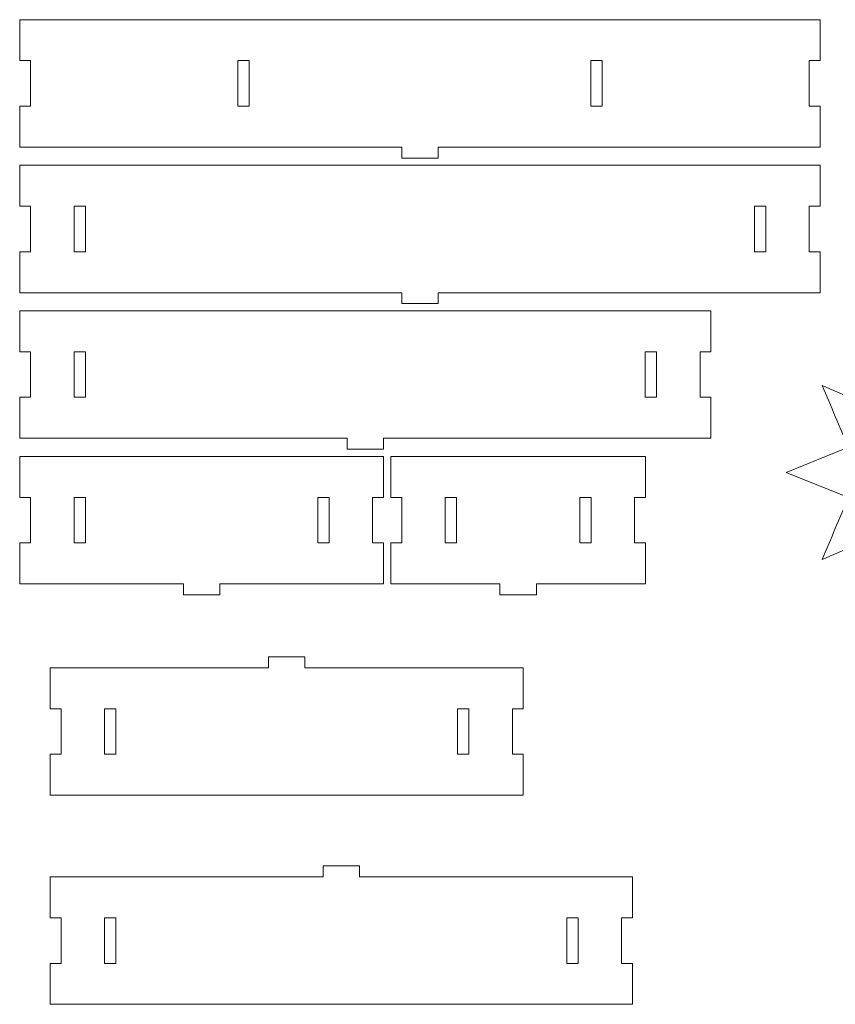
# Model space of a CAD drawing. Header units: millimetres. Extents: x -811 to 1340, y -192 to 870.
# Tile 3 of 256: x -105 to 343, y 323 to 864. Entities that reach past the tile are written whole.
import ezdxf

# ---------------------------------------------------------------- set-up
doc = ezdxf.new("R2010")
doc.units = ezdxf.units.MM
doc.header["$MEASUREMENT"] = 0
doc.layers.add('layer 1', color=7, linetype='Continuous')

msp = doc.modelspace()

# ---------------------------------------------------------------- linework, layer by layer
at = {"layer": 'layer 1', "color": 250, "lineweight": 9}
for points in [[(-105.4008, 863.705), (-105.4008, 863.705), (-105.4008, 841.205), (-105.4008, 841.205), (-105.4008, 841.205), (-105.4008, 841.205), (-99.4008, 841.205), (-99.4008, 841.205), (-99.4008, 841.205), (-99.4008, 841.205), (-99.4008, 816.205), (-99.4008, 816.205), (-99.4008, 816.205), (-99.4008, 816.205), (-105.4008, 816.205), (-105.4008, 816.205), (-105.4008, 816.205), (-105.4008, 816.205), (-105.4008, 793.705), (-105.4008, 793.705), (-105.4008, 793.705), (-105.4008, 793.705), (104.5992, 793.705), (104.5992, 793.705), (104.5992, 793.705), (104.5992, 793.705), (104.5992, 787.705), (104.5992, 787.705), (104.5992, 787.705), (104.5992, 787.705), (124.5992, 787.705), (124.5992, 787.705), (124.5992, 787.705), (124.5992, 787.705), (124.5992, 793.705), (124.5992, 793.705), (124.5992, 793.705), (124.5992, 793.705), (334.5992, 793.705), (334.5992, 793.705), (334.5992, 793.705), (334.5992, 793.705), (334.5992, 816.205), (334.5992, 816.205), (334.5992, 816.205), (334.5992, 816.205), (328.5992, 816.205), (328.5992, 816.205), (328.5992, 816.205), (328.5992, 816.205), (328.5992, 841.205), (328.5992, 841.205), (328.5992, 841.205), (328.5992, 841.205), (334.5992, 841.205), (334.5992, 841.205), (334.5992, 841.205), (334.5992, 841.205), (334.5992, 863.705), (334.5992, 863.705), (334.5992, 863.705), (334.5992, 863.705), (-105.4008, 863.705), (-105.4008, 863.705)], [(334.5992, 713.705), (334.5992, 713.705), (124.5992, 713.705), (124.5992, 713.705), (124.5992, 713.705), (124.5992, 713.705), (124.5992, 707.705), (124.5992, 707.705), (124.5992, 707.705), (124.5992, 707.705), (104.5992, 707.705), (104.5992, 707.705), (104.5992, 707.705), (104.5992, 707.705), (104.5992, 713.705), (104.5992, 713.705), (104.5992, 713.705), (104.5992, 713.705), (-105.4008, 713.705), (-105.4008, 713.705), (-105.4008, 713.705), (-105.4008, 713.705), (-105.4008, 736.205), (-105.4008, 736.205), (-105.4008, 736.205), (-105.4008, 736.205), (-99.4008, 736.205), (-99.4008, 736.205), (-99.4008, 736.205), (-99.4008, 736.205), (-99.4008, 761.205), (-99.4008, 761.205), (-99.4008, 761.205), (-99.4008, 761.205), (-105.4008, 761.205), (-105.4008, 761.205), (-105.4008, 761.205), (-105.4008, 761.205), (-105.4008, 783.705), (-105.4008, 783.705), (-105.4008, 783.705), (-105.4008, 783.705), (334.5992, 783.705), (334.5992, 783.705), (334.5992, 783.705), (334.5992, 783.705), (334.5992, 761.205), (334.5992, 761.205), (334.5992, 761.205), (334.5992, 761.205), (328.5992, 761.205), (328.5992, 761.205), (328.5992, 761.205), (328.5992, 761.205), (328.5992, 736.205), (328.5992, 736.205), (328.5992, 736.205), (328.5992, 736.205), (334.5992, 736.205), (334.5992, 736.205), (334.5992, 736.205), (334.5992, 736.205), (334.5992, 713.705), (334.5992, 713.705)], [(274.5992, 633.705), (274.5992, 633.705), (94.5992, 633.705), (94.5992, 633.705), (94.5992, 633.705), (94.5992, 633.705), (94.5992, 627.705), (94.5992, 627.705), (94.5992, 627.705), (94.5992, 627.705), (74.5992, 627.705), (74.5992, 627.705), (74.5992, 627.705), (74.5992, 627.705), (74.5992, 633.705), (74.5992, 633.705), (74.5992, 633.705), (74.5992, 633.705), (-105.4008, 633.705), (-105.4008, 633.705), (-105.4008, 633.705), (-105.4008, 633.705), (-105.4008, 656.205), (-105.4008, 656.205), (-105.4008, 656.205), (-105.4008, 656.205), (-99.4008, 656.205), (-99.4008, 656.205), (-99.4008, 656.205), (-99.4008, 656.205), (-99.4008, 681.205), (-99.4008, 681.205), (-99.4008, 681.205), (-99.4008, 681.205), (-105.4008, 681.205), (-105.4008, 681.205), (-105.4008, 681.205), (-105.4008, 681.205), (-105.4008, 703.705), (-105.4008, 703.705), (-105.4008, 703.705), (-105.4008, 703.705), (274.5992, 703.705), (274.5992, 703.705), (274.5992, 703.705), (274.5992, 703.705), (274.5992, 681.205), (274.5992, 681.205), (274.5992, 681.205), (274.5992, 681.205), (268.5992, 681.205), (268.5992, 681.205), (268.5992, 681.205), (268.5992, 681.205), (268.5992, 656.205), (268.5992, 656.205), (268.5992, 656.205), (268.5992, 656.205), (274.5992, 656.205), (274.5992, 656.205), (274.5992, 656.205), (274.5992, 656.205), (274.5992, 633.705), (274.5992, 633.705)], [(350.1357, 628.7264), (345.3335, 640.041), (340.5324, 651.3553), (335.7303, 662.6688), (335.7303, 662.6688), (347.0446, 657.8675), (358.3589, 653.0665), (369.6728, 648.2641), (369.6728, 648.2641), (374.2781, 659.6596), (378.8825, 671.0559), (383.4881, 682.4511), (383.4881, 682.4511), (388.0927, 671.0559), (392.698, 659.6596), (397.3027, 648.2641), (397.3027, 648.2641), (408.6171, 653.0665), (419.9314, 657.8675), (431.2449, 662.6688), (431.2449, 662.6688), (426.4439, 651.3553), (420.7705, 640.422), (415.9695, 629.1071), (415.9695, 629.1071), (427.3647, 624.5031), (439.6312, 619.5165), (451.0275, 614.9119), (451.0275, 614.9119), (439.6312, 610.3064), (427.3409, 605.3529), (415.9457, 600.7484), (415.9457, 600.7484), (420.7467, 589.4338), (426.4439, 578.4689), (431.2449, 567.1541), (431.2449, 567.1541), (419.9314, 571.9563), (408.6171, 576.7578), (397.3027, 581.5599), (397.3027, 581.5599), (392.698, 570.1646), (388.0927, 558.7681), (383.4881, 547.373), (383.4881, 547.373), (378.8825, 558.7681), (374.2781, 570.1646), (369.6728, 581.5599), (369.6728, 581.5599), (358.3589, 576.7578), (347.0446, 571.9563), (335.7303, 567.1541), (335.7303, 567.1541), (340.5324, 578.4689), (345.3335, 589.7836), (350.1357, 601.098), (350.1357, 601.098), (350.1357, 601.098), (315.9487, 614.9122), (315.9487, 614.9122), (315.9487, 614.9122), (315.9487, 614.9122), (350.1357, 628.7264), (350.1357, 628.7264)], [(-105.4008, 553.705), (-105.4008, 553.705), (-105.4008, 576.205), (-105.4008, 576.205), (-105.4008, 576.205), (-105.4008, 576.205), (-99.4008, 576.205), (-99.4008, 576.205), (-99.4008, 576.205), (-99.4008, 576.205), (-99.4008, 601.205), (-99.4008, 601.205), (-99.4008, 601.205), (-99.4008, 601.205), (-105.4008, 601.205), (-105.4008, 601.205), (-105.4008, 601.205), (-105.4008, 601.205), (-105.4008, 623.705), (-105.4008, 623.705), (-105.4008, 623.705), (-105.4008, 623.705), (94.5992, 623.705), (94.5992, 623.705), (94.5992, 623.705), (94.5992, 623.705), (94.5992, 601.205), (94.5992, 601.205), (94.5992, 601.205), (94.5992, 601.205), (88.5992, 601.205), (88.5992, 601.205), (88.5992, 601.205), (88.5992, 601.205), (88.5992, 576.205), (88.5992, 576.205), (88.5992, 576.205), (88.5992, 576.205), (94.5992, 576.205), (94.5992, 576.205), (94.5992, 576.205), (94.5992, 576.205), (94.5992, 553.705), (94.5992, 553.705), (94.5992, 553.705), (94.5992, 553.705), (4.5992, 553.705), (4.5992, 553.705), (4.5992, 553.705), (4.5992, 553.705), (4.5992, 547.705), (4.5992, 547.705), (4.5992, 547.705), (4.5992, 547.705), (-15.4008, 547.705), (-15.4008, 547.705), (-15.4008, 547.705), (-15.4008, 547.705), (-15.4008, 553.705), (-15.4008, 553.705), (-15.4008, 553.705), (-15.4008, 553.705), (-105.4008, 553.705), (-105.4008, 553.705)], [(238.5992, 623.705), (238.5992, 623.705), (98.5992, 623.705), (98.5992, 623.705), (98.5992, 623.705), (98.5992, 623.705), (98.5992, 601.205), (98.5992, 601.205), (98.5992, 601.205), (98.5992, 601.205), (104.5992, 601.205), (104.5992, 601.205), (104.5992, 601.205), (104.5992, 601.205), (104.5992, 576.205), (104.5992, 576.205), (104.5992, 576.205), (104.5992, 576.205), (98.5992, 576.205), (98.5992, 576.205), (98.5992, 576.205), (98.5992, 576.205), (98.5992, 553.705), (98.5992, 553.705), (98.5992, 553.705), (98.5992, 553.705), (158.5992, 553.705), (158.5992, 553.705), (158.5992, 553.705), (158.5992, 553.705), (158.5992, 547.705), (158.5992, 547.705), (158.5992, 547.705), (158.5992, 547.705), (178.5992, 547.705), (178.5992, 547.705), (178.5992, 547.705), (178.5992, 547.705), (178.5992, 553.705), (178.5992, 553.705), (178.5992, 553.705), (178.5992, 553.705), (238.5992, 553.705), (238.5992, 553.705), (238.5992, 553.705), (238.5992, 553.705), (238.5992, 576.205), (238.5992, 576.205), (238.5992, 576.205), (238.5992, 576.205), (232.5992, 576.205), (232.5992, 576.205), (232.5992, 576.205), (232.5992, 576.205), (232.5992, 601.205), (232.5992, 601.205), (232.5992, 601.205), (232.5992, 601.205), (238.5992, 601.205), (238.5992, 601.205), (238.5992, 601.205), (238.5992, 601.205), (238.5992, 623.705), (238.5992, 623.705)], [(-88.5953, 507.5247), (-88.5953, 507.5247), (31.4047, 507.5247), (31.4047, 507.5247), (31.4047, 507.5247), (31.4047, 507.5247), (31.4047, 513.5247), (31.4047, 513.5247), (31.4047, 513.5247), (31.4047, 513.5247), (51.4047, 513.5247), (51.4047, 513.5247), (51.4047, 513.5247), (51.4047, 513.5247), (51.4047, 507.5247), (51.4047, 507.5247), (51.4047, 507.5247), (51.4047, 507.5247), (171.4047, 507.5247), (171.4047, 507.5247), (171.4047, 507.5247), (171.4047, 507.5247), (171.4047, 485.0247), (171.4047, 485.0247), (171.4047, 485.0247), (171.4047, 485.0247), (165.4047, 485.0247), (165.4047, 485.0247), (165.4047, 485.0247), (165.4047, 485.0247), (165.4047, 460.0247), (165.4047, 460.0247), (165.4047, 460.0247), (165.4047, 460.0247), (171.4047, 460.0247), (171.4047, 460.0247), (171.4047, 460.0247), (171.4047, 460.0247), (171.4047, 437.5247), (171.4047, 437.5247), (171.4047, 437.5247), (171.4047, 437.5247), (-88.5953, 437.5247), (-88.5953, 437.5247), (-88.5953, 437.5247), (-88.5953, 437.5247), (-88.5953, 460.0247), (-88.5953, 460.0247), (-88.5953, 460.0247), (-88.5953, 460.0247), (-82.5953, 460.0247), (-82.5953, 460.0247), (-82.5953, 460.0247), (-82.5953, 460.0247), (-82.5953, 485.0247), (-82.5953, 485.0247), (-82.5953, 485.0247), (-82.5953, 485.0247), (-88.5953, 485.0247), (-88.5953, 485.0247), (-88.5953, 485.0247), (-88.5953, 485.0247), (-88.5953, 507.5247), (-88.5953, 507.5247)], [(-88.5953, 322.6642), (-88.5953, 322.6642), (231.4047, 322.6642), (231.4047, 322.6642), (231.4047, 322.6642), (231.4047, 322.6642), (231.4047, 345.1642), (231.4047, 345.1642), (231.4047, 345.1642), (231.4047, 345.1642), (225.4047, 345.1642), (225.4047, 345.1642), (225.4047, 345.1642), (225.4047, 345.1642), (225.4047, 370.1642), (225.4047, 370.1642), (225.4047, 370.1642), (225.4047, 370.1642), (231.4047, 370.1642), (231.4047, 370.1642), (231.4047, 370.1642), (231.4047, 370.1642), (231.4047, 392.6642), (231.4047, 392.6642), (231.4047, 392.6642), (231.4047, 392.6642), (81.4047, 392.6642), (81.4047, 392.6642), (81.4047, 392.6642), (81.4047, 392.6642), (81.4047, 398.6642), (81.4047, 398.6642), (81.4047, 398.6642), (81.4047, 398.6642), (61.4047, 398.6642), (61.4047, 398.6642), (61.4047, 398.6642), (61.4047, 398.6642), (61.4047, 392.6642), (61.4047, 392.6642), (61.4047, 392.6642), (61.4047, 392.6642), (-88.5953, 392.6642), (-88.5953, 392.6642), (-88.5953, 392.6642), (-88.5953, 392.6642), (-88.5953, 370.1642), (-88.5953, 370.1642), (-88.5953, 370.1642), (-88.5953, 370.1642), (-82.5953, 370.1642), (-82.5953, 370.1642), (-82.5953, 370.1642), (-82.5953, 370.1642), (-82.5953, 345.1642), (-82.5953, 345.1642), (-82.5953, 345.1642), (-82.5953, 345.1642), (-88.5953, 345.1642), (-88.5953, 345.1642), (-88.5953, 345.1642), (-88.5953, 345.1642), (-88.5953, 322.6642), (-88.5953, 322.6642)]]:
    msp.add_open_spline(points, degree=3, knots=[0, 0, 0, 0, 0.05882353, 0.05882353, 0.05882353, 0.05882353, 0.11764706, 0.11764706, 0.11764706, 0.11764706, 0.17647059, 0.17647059, 0.17647059, 0.17647059, 0.23529412, 0.23529412, 0.23529412, 0.23529412, 0.29411765, 0.29411765, 0.29411765, 0.29411765, 0.35294118, 0.35294118, 0.35294118, 0.35294118, 0.41176471, 0.41176471, 0.41176471, 0.41176471, 0.47058824, 0.47058824, 0.47058824, 0.47058824, 0.52941176, 0.52941176, 0.52941176, 0.52941176, 0.58823529, 0.58823529, 0.58823529, 0.58823529, 0.64705882, 0.64705882, 0.64705882, 0.64705882, 0.70588235, 0.70588235, 0.70588235, 0.70588235, 0.76470588, 0.76470588, 0.76470588, 0.76470588, 0.82352941, 0.82352941, 0.82352941, 0.82352941, 0.88235294, 0.88235294, 0.88235294, 0.88235294, 1, 1, 1, 1], dxfattribs=at)
at = {"layer": 'layer 1', "color": 140, "lineweight": 9}
for points in [[(14.4992, 816.205), (14.4992, 816.205), (14.4992, 841.205), (14.4992, 841.205), (14.4992, 841.205), (14.4992, 841.205), (20.6992, 841.205), (20.6992, 841.205), (20.6992, 841.205), (20.6992, 841.205), (20.6992, 816.205), (20.6992, 816.205), (20.6992, 816.205), (20.6992, 816.205), (14.4992, 816.205), (14.4992, 816.205)], [(208.4992, 841.205), (208.4992, 841.205), (208.4992, 816.205), (208.4992, 816.205), (208.4992, 816.205), (208.4992, 816.205), (214.6992, 816.205), (214.6992, 816.205), (214.6992, 816.205), (214.6992, 816.205), (214.6992, 841.205), (214.6992, 841.205), (214.6992, 841.205), (214.6992, 841.205), (208.4992, 841.205), (208.4992, 841.205)], [(-75.5008, 761.205), (-75.5008, 761.205), (-75.5008, 736.205), (-75.5008, 736.205), (-75.5008, 736.205), (-75.5008, 736.205), (-69.3008, 736.205), (-69.3008, 736.205), (-69.3008, 736.205), (-69.3008, 736.205), (-69.3008, 761.205), (-69.3008, 761.205), (-69.3008, 761.205), (-69.3008, 761.205), (-75.5008, 761.205), (-75.5008, 761.205)], [(298.4992, 761.205), (298.4992, 761.205), (298.4992, 736.205), (298.4992, 736.205), (298.4992, 736.205), (298.4992, 736.205), (304.6992, 736.205), (304.6992, 736.205), (304.6992, 736.205), (304.6992, 736.205), (304.6992, 761.205), (304.6992, 761.205), (304.6992, 761.205), (304.6992, 761.205), (298.4992, 761.205), (298.4992, 761.205)], [(-75.5008, 681.205), (-75.5008, 681.205), (-75.5008, 656.205), (-75.5008, 656.205), (-75.5008, 656.205), (-75.5008, 656.205), (-69.3008, 656.205), (-69.3008, 656.205), (-69.3008, 656.205), (-69.3008, 656.205), (-69.3008, 681.205), (-69.3008, 681.205), (-69.3008, 681.205), (-69.3008, 681.205), (-75.5008, 681.205), (-75.5008, 681.205)], [(238.4992, 681.205), (238.4992, 681.205), (238.4992, 656.205), (238.4992, 656.205), (238.4992, 656.205), (238.4992, 656.205), (244.6992, 656.205), (244.6992, 656.205), (244.6992, 656.205), (244.6992, 656.205), (244.6992, 681.205), (244.6992, 681.205), (244.6992, 681.205), (244.6992, 681.205), (238.4992, 681.205), (238.4992, 681.205)], [(-75.5008, 601.205), (-75.5008, 601.205), (-75.5008, 576.205), (-75.5008, 576.205), (-75.5008, 576.205), (-75.5008, 576.205), (-69.3008, 576.205), (-69.3008, 576.205), (-69.3008, 576.205), (-69.3008, 576.205), (-69.3008, 601.205), (-69.3008, 601.205), (-69.3008, 601.205), (-69.3008, 601.205), (-75.5008, 601.205), (-75.5008, 601.205)], [(58.4992, 601.205), (58.4992, 601.205), (58.4992, 576.205), (58.4992, 576.205), (58.4992, 576.205), (58.4992, 576.205), (64.6992, 576.205), (64.6992, 576.205), (64.6992, 576.205), (64.6992, 576.205), (64.6992, 601.205), (64.6992, 601.205), (64.6992, 601.205), (64.6992, 601.205), (58.4992, 601.205), (58.4992, 601.205)], [(128.4992, 601.205), (128.4992, 601.205), (128.4992, 576.205), (128.4992, 576.205), (128.4992, 576.205), (128.4992, 576.205), (134.6992, 576.205), (134.6992, 576.205), (134.6992, 576.205), (134.6992, 576.205), (134.6992, 601.205), (134.6992, 601.205), (134.6992, 601.205), (134.6992, 601.205), (128.4992, 601.205), (128.4992, 601.205)], [(202.4992, 601.205), (202.4992, 601.205), (202.4992, 576.205), (202.4992, 576.205), (202.4992, 576.205), (202.4992, 576.205), (208.6992, 576.205), (208.6992, 576.205), (208.6992, 576.205), (208.6992, 576.205), (208.6992, 601.205), (208.6992, 601.205), (208.6992, 601.205), (208.6992, 601.205), (202.4992, 601.205), (202.4992, 601.205)], [(-52.4953, 460.0247), (-52.4953, 460.0247), (-52.4953, 485.0247), (-52.4953, 485.0247), (-52.4953, 485.0247), (-52.4953, 485.0247), (-58.6953, 485.0247), (-58.6953, 485.0247), (-58.6953, 485.0247), (-58.6953, 485.0247), (-58.6953, 460.0247), (-58.6953, 460.0247), (-58.6953, 460.0247), (-58.6953, 460.0247), (-52.4953, 460.0247), (-52.4953, 460.0247)], [(141.5047, 460.0247), (141.5047, 460.0247), (141.5047, 485.0247), (141.5047, 485.0247), (141.5047, 485.0247), (141.5047, 485.0247), (135.3047, 485.0247), (135.3047, 485.0247), (135.3047, 485.0247), (135.3047, 485.0247), (135.3047, 460.0247), (135.3047, 460.0247), (135.3047, 460.0247), (135.3047, 460.0247), (141.5047, 460.0247), (141.5047, 460.0247)], [(-52.4953, 345.1642), (-52.4953, 345.1642), (-52.4953, 370.1642), (-52.4953, 370.1642), (-52.4953, 370.1642), (-52.4953, 370.1642), (-58.6953, 370.1642), (-58.6953, 370.1642), (-58.6953, 370.1642), (-58.6953, 370.1642), (-58.6953, 345.1642), (-58.6953, 345.1642), (-58.6953, 345.1642), (-58.6953, 345.1642), (-52.4953, 345.1642), (-52.4953, 345.1642)], [(201.5047, 345.1642), (201.5047, 345.1642), (201.5047, 370.1642), (201.5047, 370.1642), (201.5047, 370.1642), (201.5047, 370.1642), (195.3047, 370.1642), (195.3047, 370.1642), (195.3047, 370.1642), (195.3047, 370.1642), (195.3047, 345.1642), (195.3047, 345.1642), (195.3047, 345.1642), (195.3047, 345.1642), (201.5047, 345.1642), (201.5047, 345.1642)]]:
    msp.add_open_spline(points, degree=3, knots=[0, 0, 0, 0, 0.2, 0.2, 0.2, 0.2, 0.4, 0.4, 0.4, 0.4, 0.6, 0.6, 0.6, 0.6, 1, 1, 1, 1], dxfattribs=at)

doc.saveas('drawing.dxf')
